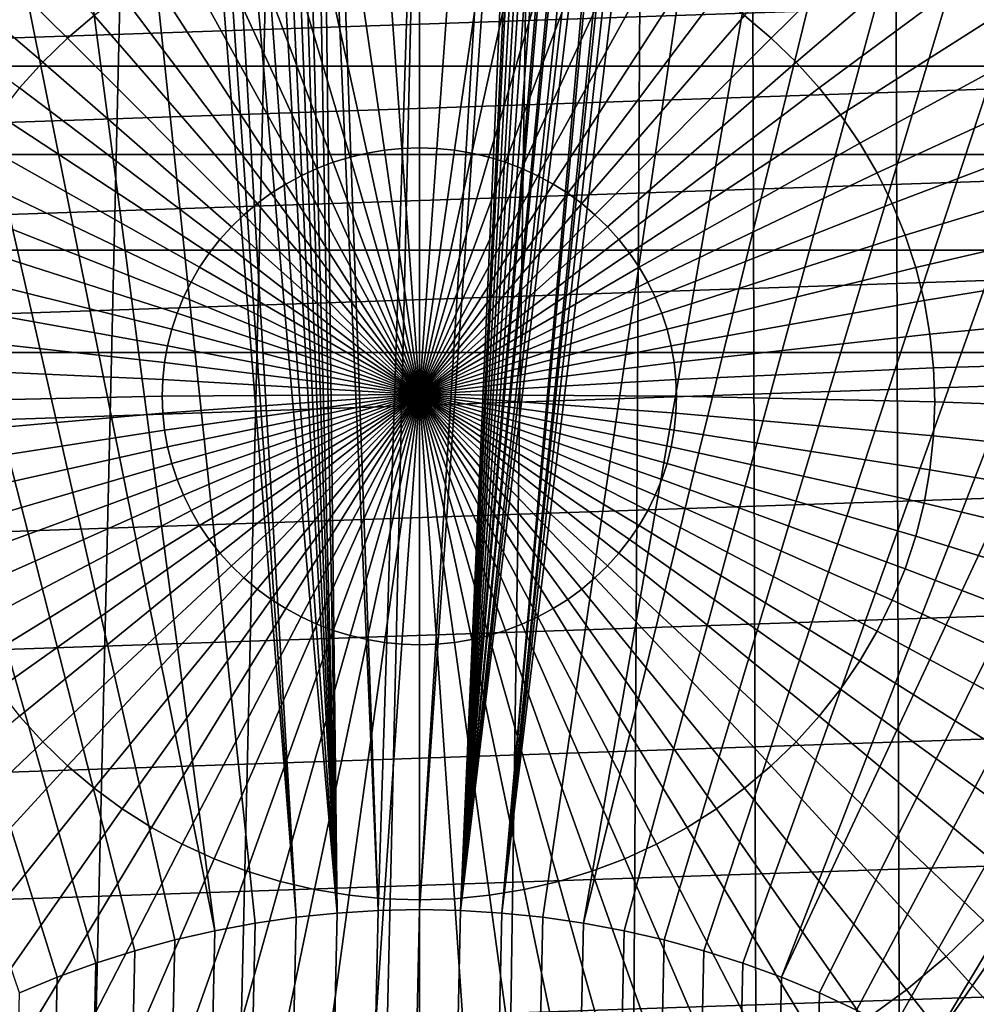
# Model space of a CAD drawing. Header units: metres. Extents: x -24 to 94, y -256 to 25.
# Tile 27 of 195: x -4 to 6, y -227 to -216. Entities that reach past the tile are written whole.
import ezdxf

# ---------------------------------------------------------------- set-up
doc = ezdxf.new("R2010")
doc.units = ezdxf.units.M
doc.layers.add('solid_10_061_003_XXX', color=7, linetype='CONTINUOUS')

msp = doc.modelspace()

# ---------------------------------------------------------------- linework, layer by layer
at = {"layer": 'solid_10_061_003_XXX'}
for points in [[(-0.928024, -212.584824, 280.411407), (-0.857804, -211.939117, 280.433044), (0, -211.939758, 280.428497), (-0.445615, -225.928711, 279.94278)], [(0.857804, -211.939117, 280.433044), (0, -225.919571, 279.940338), (-0.445615, -225.928711, 279.94278), (0, -211.939758, 280.428497)], [(0.857804, -211.939117, 280.433044), (0.928024, -212.584824, 280.411407), (0, -225.919571, 279.940338)], [(-4.156038, -255.298828, 296.301727), (-3.152348, -212.420517, 284.812531), (-1.578935, -212.25972, 284.76944), (-2.590719, -255.528259, 296.36322)], [(-2.590719, -255.528259, 296.36322), (-1.578935, -212.25972, 284.76944), (0.000002, -212.206146, 284.755096), (-1.012579, -255.650787, 296.396057)], [(-1.012579, -255.650787, 296.396057), (0.000002, -212.206146, 284.755096), (1.20475, -212.23732, 284.763428), (0.570582, -255.665817, 296.400085)], [(0.570582, -255.665817, 296.400085), (1.20475, -212.23732, 284.763428), (2.404723, -212.330627, 284.788452), (2.150936, -255.573273, 296.375275)], [(3.720643, -255.373596, 296.321777), (2.150936, -255.573273, 296.375275), (2.404723, -212.330627, 284.788452), (3.593129, -212.48497, 284.829803)], [(-5.700798, -254.963638, 296.211914), (-4.711356, -212.687943, 284.884186), (-3.152348, -212.420517, 284.812531), (-4.156038, -255.298828, 296.301727)], [(5.271901, -255.06781, 296.239838), (3.720643, -255.373596, 296.321777), (3.593129, -212.48497, 284.829803), (5.143085, -212.78154, 284.909271)], [(-0.998334, -213.230972, 280.389862), (-0.928024, -212.584824, 280.411407), (-0.445615, -225.928711, 279.94278)], [(0.998334, -213.230972, 280.389862), (0.445615, -225.928711, 279.94278), (0, -225.919571, 279.940338), (0.928024, -212.584824, 280.411407)], [(5.143085, -212.78154, 284.909271), (6.670398, -213.183182, 285.016876), (5.271901, -255.06781, 296.239838)], [(-1.036439, -213.457336, 280.382507), (-0.998334, -213.230972, 280.389862), (-0.445615, -225.928711, 279.94278), (-0.890532, -225.956116, 279.950104)], [(1.035677, -213.453934, 280.382629), (0.445615, -225.928711, 279.94278), (0.998334, -213.230972, 280.389862)], [(8.165121, -213.687698, 285.152069), (6.797029, -254.65741, 296.129883), (5.271901, -255.06781, 296.239838), (6.670398, -213.183182, 285.016876)], [(-1.105701, -213.69989, 280.375092), (-1.036439, -213.457336, 280.382507), (-0.890532, -225.956116, 279.950104)], [(1.035677, -213.453934, 280.382629), (1.057585, -213.542679, 280.379852), (0.445615, -225.928711, 279.94278)], [(1.057585, -213.542679, 280.379852), (1.103076, -213.692184, 280.375336), (0.445615, -225.928711, 279.94278)], [(-1.209305, -213.957458, 280.367798), (-1.105701, -213.69989, 280.375092), (-0.890532, -225.956116, 279.950104)], [(1.103076, -213.692184, 280.375336), (1.155241, -213.832352, 280.371246), (0.445615, -225.928711, 279.94278)], [(1.155241, -213.832352, 280.371246), (1.203743, -213.945389, 280.368134), (0.445615, -225.928711, 279.94278)], [(-1.276028, -214.093964, 280.364197), (-1.209305, -213.957458, 280.367798), (-0.890532, -225.956116, 279.950104)], [(1.203743, -213.945389, 280.368134), (1.274946, -214.091919, 280.364258), (0.445615, -225.928711, 279.94278)], [(-1.355336, -214.238602, 280.360626), (-1.276028, -214.093964, 280.364197), (-0.890532, -225.956116, 279.950104)], [(1.274946, -214.091919, 280.364258), (1.343647, -214.218338, 280.361115), (0.445615, -225.928711, 279.94278)], [(1.343647, -214.218338, 280.361115), (1.409077, -214.328918, 280.358521), (0.445615, -225.928711, 279.94278)], [(-5.267018, -214.279587, 338.936462), (-5.696544, -214.641357, 339.033386), (-3.803182, -216.498627, 339.934814), (-3.516418, -216.257095, 339.870117)], [(-1.443497, -214.384048, 280.3573), (-1.355336, -214.238602, 280.360626), (-0.890532, -225.956116, 279.950104)], [(5.696544, -214.641357, 339.033386), (5.267018, -214.279587, 338.936462), (3.516418, -216.257095, 339.870117), (3.803182, -216.498627, 339.934814)], [(-1.534264, -214.522018, 280.354401), (-1.443497, -214.384048, 280.3573), (-0.890532, -225.956116, 279.950104)], [(1.409077, -214.328918, 280.358521), (1.431588, -214.36525, 280.357697), (0.445615, -225.928711, 279.94278)], [(1.431588, -214.36525, 280.357697), (1.534358, -214.522095, 280.354401), (0.445615, -225.928711, 279.94278)], [(-1.70236, -214.755478, 280.350159), (-1.534264, -214.522018, 280.354401), (-0.890532, -225.956116, 279.950104)], [(1.534358, -214.522095, 280.354401), (1.553998, -214.550537, 280.353851), (0.445615, -225.928711, 279.94278)], [(-5.696544, -214.641357, 339.033386), (-6.099509, -215.030594, 339.137695), (-4.072214, -216.758484, 340.004456), (-3.803182, -216.498627, 339.934814)], [(1.553998, -214.550537, 280.353851), (1.653258, -214.689529, 280.351288), (0.445615, -225.928711, 279.94278)], [(6.099509, -215.030594, 339.137695), (5.696544, -214.641357, 339.033386), (3.803182, -216.498627, 339.934814), (4.072214, -216.758484, 340.004456)], [(1.653258, -214.689529, 280.351288), (1.705478, -214.759567, 280.350098), (0.445615, -225.928711, 279.94278)], [(-1.847694, -214.941879, 280.347412), (-1.70236, -214.755478, 280.350159), (-0.890532, -225.956116, 279.950104)], [(1.705478, -214.759567, 280.350098), (1.774529, -214.849228, 280.348724), (0.445615, -225.928711, 279.94278)], [(1.86168, -214.959442, 280.347168), (0.890532, -225.956116, 279.950104), (0.445615, -225.928711, 279.94278), (1.774529, -214.849228, 280.348724)], [(-1.974014, -215.096634, 280.345551), (-1.847694, -214.941879, 280.347412), (-0.890532, -225.956116, 279.950104), (-1.333663, -226.001709, 279.962341)], [(1.86168, -214.959442, 280.347168), (1.887418, -214.99118, 280.346771), (0.890532, -225.956116, 279.950104)], [(-6.099509, -215.030594, 339.137695), (-6.474035, -215.44548, 339.24884), (-4.322258, -217.035477, 340.078674), (-4.072214, -216.758484, 340.004456)], [(-0.380246, -215.0625, 339.550018), (-0.75872, -215.100082, 339.560089), (-0.37862, -217.710693, 340.501923), (-0.189752, -217.69194, 340.496887)], [(0, -215.049957, 339.546661), (-0.380246, -215.0625, 339.550018), (-0.189752, -217.69194, 340.496887), (0, -217.685684, 340.495209)], [(0.380246, -215.0625, 339.550018), (0, -215.049957, 339.546661), (0, -217.685684, 340.495209), (0.189752, -217.69194, 340.496887)], [(0.75872, -215.100082, 339.560089), (0.380246, -215.0625, 339.550018), (0.189752, -217.69194, 340.496887), (0.37862, -217.710693, 340.501923)], [(1.887418, -214.99118, 280.346771), (1.991425, -215.117737, 280.345306), (0.890532, -225.956116, 279.950104)], [(6.474035, -215.44548, 339.24884), (6.099509, -215.030594, 339.137695), (4.072214, -216.758484, 340.004456), (4.322258, -217.035477, 340.078674)], [(-2.083188, -215.227341, 280.344269), (-1.974014, -215.096634, 280.345551), (-1.333663, -226.001709, 279.962341)], [(-1.133656, -215.162521, 339.576813), (-1.503306, -215.249527, 339.600128), (-0.750187, -217.785278, 340.521912), (-0.565723, -217.741852, 340.510284)], [(-0.75872, -215.100082, 339.560089), (-1.133656, -215.162521, 339.576813), (-0.565723, -217.741852, 340.510284), (-0.37862, -217.710693, 340.501923)], [(1.133656, -215.162521, 339.576813), (0.75872, -215.100082, 339.560089), (0.37862, -217.710693, 340.501923), (0.565723, -217.741852, 340.510284)], [(1.503306, -215.249527, 339.600128), (1.133656, -215.162521, 339.576813), (0.565723, -217.741852, 340.510284), (0.750187, -217.785278, 340.521912)], [(1.991425, -215.117737, 280.345306), (2.019174, -215.151001, 280.344971), (0.890532, -225.956116, 279.950104)], [(2.019174, -215.151001, 280.344971), (2.088105, -215.233032, 280.344208), (0.890532, -225.956116, 279.950104)], [(-2.178041, -215.338516, 280.343384), (-2.083188, -215.227341, 280.344269), (-1.333663, -226.001709, 279.962341)], [(-1.503306, -215.249527, 339.600128), (-1.865947, -215.360703, 339.629913), (-0.931154, -217.840759, 340.536774), (-0.750187, -217.785278, 340.521912)], [(1.865947, -215.360703, 339.629913), (1.503306, -215.249527, 339.600128), (0.750187, -217.785278, 340.521912), (0.931154, -217.840759, 340.536774)], [(2.088105, -215.233032, 280.344208), (2.178041, -215.338516, 280.343384), (0.890532, -225.956116, 279.950104)], [(-2.178041, -215.338516, 280.343384), (-1.333663, -226.001709, 279.962341), (-1.774535, -226.06546, 279.979431), (-2.895947, -215.424026, 280.366302)], [(-1.865947, -215.360703, 339.629913), (-2.219888, -215.495529, 339.666046), (-1.10778, -217.908035, 340.55481), (-0.931154, -217.840759, 340.536774)], [(2.895947, -215.424026, 280.366302), (1.333663, -226.001709, 279.962341), (0.890532, -225.956116, 279.950104), (2.178041, -215.338516, 280.343384)], [(2.219888, -215.495529, 339.666046), (1.865947, -215.360703, 339.629913), (0.931154, -217.840759, 340.536774), (1.10778, -217.908035, 340.55481)], [(-2.895947, -215.424026, 280.366302), (-1.774535, -226.06546, 279.979431), (-2.212141, -226.147217, 280.001312), (-3.610327, -215.533691, 280.395691)], [(-2.219888, -215.495529, 339.666046), (-2.56348, -215.653366, 339.708344), (-1.279241, -217.986801, 340.575897), (-1.10778, -217.908035, 340.55481)], [(2.56348, -215.653366, 339.708344), (2.219888, -215.495529, 339.666046), (1.10778, -217.908035, 340.55481), (1.279241, -217.986801, 340.575897)], [(3.610327, -215.533691, 280.395691), (1.774535, -226.06546, 279.979431), (1.333663, -226.001709, 279.962341), (2.895947, -215.424026, 280.366302)], [(6.818377, -215.884094, 339.366364), (6.474035, -215.44548, 339.24884), (4.322258, -217.035477, 340.078674), (4.552151, -217.328308, 340.157135)], [(-4.320312, -215.667358, 280.431488), (-3.610327, -215.533691, 280.395691), (-2.212141, -226.147217, 280.001312)], [(3.610327, -215.533691, 280.395691), (4.320312, -215.667358, 280.431488), (1.774535, -226.06546, 279.979431)], [(-4.320312, -215.667358, 280.431488), (-2.212141, -226.147217, 280.001312), (-2.645744, -226.246826, 280.028015), (-5.025036, -215.82486, 280.473694)], [(-2.56348, -215.653366, 339.708344), (-2.895119, -215.833481, 339.756592), (-1.444737, -218.076691, 340.599976), (-1.279241, -217.986801, 340.575897)], [(2.895119, -215.833481, 339.756592), (2.56348, -215.653366, 339.708344), (1.279241, -217.986801, 340.575897), (1.444737, -218.076691, 340.599976)], [(5.025036, -215.82486, 280.473694), (2.212141, -226.147217, 280.001312), (1.774535, -226.06546, 279.979431), (4.320312, -215.667358, 280.431488)], [(-5.025036, -215.82486, 280.473694), (-2.645744, -226.246826, 280.028015), (-3.074654, -226.364151, 280.059448), (-5.723643, -216.006012, 280.522247)], [(-2.895119, -215.833481, 339.756592), (-3.213259, -216.035049, 339.810608), (-1.603497, -218.177261, 340.626953), (-1.444737, -218.076691, 340.599976)], [(3.213259, -216.035049, 339.810608), (2.895119, -215.833481, 339.756592), (1.444737, -218.076691, 340.599976), (1.603497, -218.177261, 340.626953)], [(5.723643, -216.006012, 280.522247), (2.645744, -226.246826, 280.028015), (2.212141, -226.147217, 280.001312), (5.025036, -215.82486, 280.473694)], [(7.130928, -216.344376, 339.489716), (6.818377, -215.884094, 339.366364), (4.552151, -217.328308, 340.157135), (4.76082, -217.63562, 340.239471)], [(-12.158209, -215.934158, 285.546967), (-13.440118, -216.802826, 285.779724), (12.158301, -215.934219, 285.546967)], [(-13.440118, -216.802826, 285.779724), (13.440215, -216.802902, 285.779724), (12.158301, -215.934219, 285.546967)], [(-5.723643, -216.006012, 280.522247), (-3.074654, -226.364151, 280.059448), (-3.497973, -226.498917, 280.095551), (-6.415282, -216.210617, 280.577057)], [(6.415282, -216.210617, 280.577057), (3.074654, -226.364151, 280.059448), (2.645744, -226.246826, 280.028015), (5.723643, -216.006012, 280.522247)], [(-3.213259, -216.035049, 339.810608), (-3.516418, -216.257095, 339.870117), (-1.754781, -218.288086, 340.656647), (-1.603497, -218.177261, 340.626953)], [(3.516418, -216.257095, 339.870117), (3.213259, -216.035049, 339.810608), (1.603497, -218.177261, 340.626953), (1.754781, -218.288086, 340.656647)], [(-6.415282, -216.210617, 280.577057), (-3.497973, -226.498917, 280.095551), (-3.914947, -226.650925, 280.136292), (-7.099111, -216.438385, 280.638092)], [(7.099111, -216.438385, 280.638092), (3.497973, -226.498917, 280.095551), (3.074654, -226.364151, 280.059448), (6.415282, -216.210617, 280.577057)], [(-3.516418, -216.257095, 339.870117), (-3.803182, -216.498627, 339.934814), (-1.897883, -218.408615, 340.688934), (-1.754781, -218.288086, 340.656647)], [(3.803182, -216.498627, 339.934814), (3.516418, -216.257095, 339.870117), (1.754781, -218.288086, 340.656647), (1.897883, -218.408615, 340.688934)], [(7.410232, -216.824188, 339.618286), (7.130928, -216.344376, 339.489716), (4.76082, -217.63562, 340.239471), (4.947291, -217.955948, 340.325317)], [(-7.099111, -216.438385, 280.638092), (-3.914947, -226.650925, 280.136292), (-4.324988, -226.819916, 280.18158), (-7.774296, -216.689056, 280.705261)], [(7.774296, -216.689056, 280.705261), (3.914947, -226.650925, 280.136292), (3.497973, -226.498917, 280.095551), (7.099111, -216.438385, 280.638092)], [(-3.803182, -216.498627, 339.934814), (-4.072214, -216.758484, 340.004456), (-2.032137, -218.538284, 340.723663), (-1.897883, -218.408615, 340.688934)], [(4.072214, -216.758484, 340.004456), (3.803182, -216.498627, 339.934814), (1.897883, -218.408615, 340.688934), (2.032137, -218.538284, 340.723663)], [(-4.072214, -216.758484, 340.004456), (-4.322258, -217.035477, 340.078674), (-2.156916, -218.676514, 340.760712), (-2.032137, -218.538284, 340.723663)], [(4.322258, -217.035477, 340.078674), (4.072214, -216.758484, 340.004456), (2.032137, -218.538284, 340.723663), (2.156916, -218.676514, 340.760712)], [(7.774296, -216.689056, 280.705261), (8.440017, -216.962341, 280.778503), (3.914947, -226.650925, 280.136292)], [(-13.440118, -216.802826, 285.779724), (-14.65599, -217.756439, 286.035217), (13.440215, -216.802902, 285.779724)], [(-14.65599, -217.756439, 286.035217), (14.656089, -217.756531, 286.035248), (13.440215, -216.802902, 285.779724)], [(7.654985, -217.321304, 339.751465), (7.410232, -216.824188, 339.618286), (4.947291, -217.955948, 340.325317), (5.110696, -218.287842, 340.414246)], [(9.095463, -217.257889, 280.857697), (4.324988, -226.819916, 280.18158), (3.914947, -226.650925, 280.136292), (8.440017, -216.962341, 280.778503)], [(-4.322258, -217.035477, 340.078674), (-4.552151, -217.328308, 340.157135), (-2.271638, -218.822647, 340.799866), (-2.156916, -218.676514, 340.760712)], [(4.552151, -217.328308, 340.157135), (4.322258, -217.035477, 340.078674), (2.156916, -218.676514, 340.760712), (2.271638, -218.822647, 340.799866)], [(9.739835, -217.575333, 280.942749), (4.727083, -227.005508, 280.231293), (4.324988, -226.819916, 280.18158), (9.095463, -217.257889, 280.857697)], [(-4.552151, -217.328308, 340.157135), (-4.76082, -217.63562, 340.239471), (-2.375769, -218.975998, 340.840973), (-2.271638, -218.822647, 340.799866)], [(4.76082, -217.63562, 340.239471), (4.552151, -217.328308, 340.157135), (2.271638, -218.822647, 340.799866), (2.375769, -218.975998, 340.840973)], [(7.864048, -217.833374, 339.888702), (7.654985, -217.321304, 339.751465), (5.110696, -218.287842, 340.414246), (5.250272, -218.629715, 340.505859)], [(10.372349, -217.914307, 281.033569), (5.120802, -227.207489, 280.285431), (4.727083, -227.005508, 280.231293), (9.739835, -217.575333, 280.942749)], [(-4.76082, -217.63562, 340.239471), (-4.947291, -217.955948, 340.325317), (-2.468822, -219.135849, 340.883789), (-2.375769, -218.975998, 340.840973)], [(-0.37862, -217.710693, 340.501923), (-0.565723, -217.741852, 340.510284), (0, -220.351471, 341.289612)], [(-0.189752, -217.69194, 340.496887), (-0.37862, -217.710693, 340.501923), (0, -220.351471, 341.289612)], [(0, -217.685684, 340.495209), (-0.189752, -217.69194, 340.496887), (0, -220.351471, 341.289612)], [(0.189752, -217.69194, 340.496887), (0, -217.685684, 340.495209), (0, -220.351471, 341.289612)], [(0.37862, -217.710693, 340.501923), (0.189752, -217.69194, 340.496887), (0, -220.351471, 341.289612)], [(0.565723, -217.741852, 340.510284), (0.37862, -217.710693, 340.501923), (0, -220.351471, 341.289612)], [(4.947291, -217.955948, 340.325317), (4.76082, -217.63562, 340.239471), (2.375769, -218.975998, 340.840973), (2.468822, -219.135849, 340.883789)], [(-14.65599, -217.756439, 286.035217), (-15.799746, -218.790314, 286.312256), (14.656089, -217.756531, 286.035248)], [(-15.799746, -218.790314, 286.312256), (15.799843, -218.790405, 286.312286), (14.656089, -217.756531, 286.035248)], [(-0.750187, -217.785278, 340.521912), (-0.931154, -217.840759, 340.536774), (0, -220.351471, 341.289612)], [(-0.565723, -217.741852, 340.510284), (-0.750187, -217.785278, 340.521912), (0, -220.351471, 341.289612)], [(0.750187, -217.785278, 340.521912), (0.565723, -217.741852, 340.510284), (0, -220.351471, 341.289612)], [(0.931154, -217.840759, 340.536774), (0.750187, -217.785278, 340.521912), (0, -220.351471, 341.289612)], [(8.036444, -218.358047, 340.029266), (7.864048, -217.833374, 339.888702), (5.250272, -218.629715, 340.505859), (5.365369, -218.979996, 340.599701)], [(-1.10778, -217.908035, 340.55481), (-1.279241, -217.986801, 340.575897), (0, -220.351471, 341.289612)], [(-0.931154, -217.840759, 340.536774), (-1.10778, -217.908035, 340.55481), (0, -220.351471, 341.289612)], [(1.10778, -217.908035, 340.55481), (0.931154, -217.840759, 340.536774), (0, -220.351471, 341.289612)], [(1.279241, -217.986801, 340.575897), (1.10778, -217.908035, 340.55481), (0, -220.351471, 341.289612)], [(10.992235, -218.274399, 281.130066), (5.50526, -227.425415, 280.343811), (5.120802, -227.207489, 280.285431), (10.372349, -217.914307, 281.033569)], [(-4.947291, -217.955948, 340.325317), (-5.110696, -218.287842, 340.414246), (-2.550366, -219.301468, 340.928162), (-2.468822, -219.135849, 340.883789)], [(-1.279241, -217.986801, 340.575897), (-1.444737, -218.076691, 340.599976), (0, -220.351471, 341.289612)], [(1.444737, -218.076691, 340.599976), (1.279241, -217.986801, 340.575897), (0, -220.351471, 341.289612)], [(5.110696, -218.287842, 340.414246), (4.947291, -217.955948, 340.325317), (2.468822, -219.135849, 340.883789), (2.550366, -219.301468, 340.928162)], [(-1.444737, -218.076691, 340.599976), (-1.603497, -218.177261, 340.626953), (0, -220.351471, 341.289612)], [(1.603497, -218.177261, 340.626953), (1.444737, -218.076691, 340.599976), (0, -220.351471, 341.289612)], [(-1.603497, -218.177261, 340.626953), (-1.754781, -218.288086, 340.656647), (0, -220.351471, 341.289612)], [(1.754781, -218.288086, 340.656647), (1.603497, -218.177261, 340.626953), (0, -220.351471, 341.289612)], [(-5.110696, -218.287842, 340.414246), (-5.250272, -218.629715, 340.505859), (-2.620018, -219.472076, 340.973877), (-2.550366, -219.301468, 340.928162)], [(-1.754781, -218.288086, 340.656647), (-1.897883, -218.408615, 340.688934), (0, -220.351471, 341.289612)], [(1.897883, -218.408615, 340.688934), (1.754781, -218.288086, 340.656647), (0, -220.351471, 341.289612)], [(5.250272, -218.629715, 340.505859), (5.110696, -218.287842, 340.414246), (2.550366, -219.301468, 340.928162), (2.620018, -219.472076, 340.973877)], [(8.171371, -218.892853, 340.172577), (8.036444, -218.358047, 340.029266), (5.365369, -218.979996, 340.599701), (5.455451, -219.337051, 340.695374)], [(10.992235, -218.274399, 281.130066), (11.59874, -218.655136, 281.232086), (5.50526, -227.425415, 280.343811)], [(-1.897883, -218.408615, 340.688934), (-2.032137, -218.538284, 340.723663), (0, -220.351471, 341.289612)], [(2.032137, -218.538284, 340.723663), (1.897883, -218.408615, 340.688934), (0, -220.351471, 341.289612)], [(-2.032137, -218.538284, 340.723663), (-2.156916, -218.676514, 340.760712), (0, -220.351471, 341.289612)], [(2.156916, -218.676514, 340.760712), (2.032137, -218.538284, 340.723663), (0, -220.351471, 341.289612)], [(-5.250272, -218.629715, 340.505859), (-5.365369, -218.979996, 340.599701), (-2.677454, -219.646881, 341.020721), (-2.620018, -219.472076, 340.973877)], [(-2.156916, -218.676514, 340.760712), (-2.271638, -218.822647, 340.799866), (0, -220.351471, 341.289612)], [(2.271638, -218.822647, 340.799866), (2.156916, -218.676514, 340.760712), (0, -220.351471, 341.289612)], [(5.365369, -218.979996, 340.599701), (5.250272, -218.629715, 340.505859), (2.620018, -219.472076, 340.973877), (2.677454, -219.646881, 341.020721)], [(12.191122, -219.056107, 281.339508), (5.879714, -227.658844, 280.406372), (5.50526, -227.425415, 280.343811), (11.59874, -218.655136, 281.232086)], [(-15.799746, -218.790314, 286.312256), (-16.865572, -219.899231, 286.609375), (15.799843, -218.790405, 286.312286)], [(-16.865572, -219.899231, 286.609375), (16.865664, -219.899338, 286.609406), (15.799843, -218.790405, 286.312286)], [(-2.271638, -218.822647, 340.799866), (-2.375769, -218.975998, 340.840973), (0, -220.351471, 341.289612)], [(2.375769, -218.975998, 340.840973), (2.271638, -218.822647, 340.799866), (0, -220.351471, 341.289612)], [(8.2682, -219.435318, 340.317932), (8.171371, -218.892853, 340.172577), (5.455451, -219.337051, 340.695374), (5.520096, -219.699219, 340.792419)], [(-5.365369, -218.979996, 340.599701), (-5.455451, -219.337051, 340.695374), (-2.722407, -219.825058, 341.068451), (-2.677454, -219.646881, 341.020721)], [(-2.375769, -218.975998, 340.840973), (-2.468822, -219.135849, 340.883789), (0, -220.351471, 341.289612)], [(2.468822, -219.135849, 340.883789), (2.375769, -218.975998, 340.840973), (0, -220.351471, 341.289612)], [(5.455451, -219.337051, 340.695374), (5.365369, -218.979996, 340.599701), (2.677454, -219.646881, 341.020721), (2.722407, -219.825058, 341.068451)], [(12.768663, -219.476776, 281.45224), (6.2437, -227.907516, 280.472992), (5.879714, -227.658844, 280.406372), (12.191122, -219.056107, 281.339508)], [(-2.468822, -219.135849, 340.883789), (-2.550366, -219.301468, 340.928162), (0, -220.351471, 341.289612)], [(2.550366, -219.301468, 340.928162), (2.468822, -219.135849, 340.883789), (0, -220.351471, 341.289612)], [(-2.550366, -219.301468, 340.928162), (-2.620018, -219.472076, 340.973877), (0, -220.351471, 341.289612)], [(2.620018, -219.472076, 340.973877), (2.550366, -219.301468, 340.928162), (0, -220.351471, 341.289612)], [(-5.455451, -219.337051, 340.695374), (-5.520096, -219.699219, 340.792419), (-2.754667, -220.005783, 341.116882), (-2.722407, -219.825058, 341.068451)], [(5.520096, -219.699219, 340.792419), (5.455451, -219.337051, 340.695374), (2.722407, -219.825058, 341.068451), (2.754667, -220.005783, 341.116882)], [(8.326478, -219.982895, 340.464661), (8.2682, -219.435318, 340.317932), (5.520096, -219.699219, 340.792419), (5.559004, -220.064789, 340.890381)], [(-2.620018, -219.472076, 340.973877), (-2.677454, -219.646881, 341.020721), (0, -220.351471, 341.289612)], [(2.677454, -219.646881, 341.020721), (2.620018, -219.472076, 340.973877), (0, -220.351471, 341.289612)], [(-2.677454, -219.646881, 341.020721), (-2.722407, -219.825058, 341.068451), (0, -220.351471, 341.289612)], [(2.722407, -219.825058, 341.068451), (2.677454, -219.646881, 341.020721), (0, -220.351471, 341.289612)], [(-5.520096, -219.699219, 340.792419), (-5.559004, -220.064789, 340.890381), (-2.774083, -220.188217, 341.165771), (-2.754667, -220.005783, 341.116882)], [(5.559004, -220.064789, 340.890381), (5.520096, -219.699219, 340.792419), (2.754667, -220.005783, 341.116882), (2.774083, -220.188217, 341.165771)], [(-2.722407, -219.825058, 341.068451), (-2.754667, -220.005783, 341.116882), (0, -220.351471, 341.289612)], [(2.754667, -220.005783, 341.116882), (2.722407, -219.825058, 341.068451), (0, -220.351471, 341.289612)], [(-18.742369, -222.319366, 287.257874), (17.84816, -221.077667, 286.92514), (16.865664, -219.899338, 286.609406), (-17.848083, -221.077576, 286.92511)], [(-16.865572, -219.899231, 286.609375), (-17.848083, -221.077576, 286.92511), (16.865664, -219.899338, 286.609406)], [(-5.559004, -220.064789, 340.890381), (-5.571994, -220.432083, 340.9888), (-2.780565, -220.371506, 341.214874), (-2.774083, -220.188217, 341.165771)], [(-2.754667, -220.005783, 341.116882), (-2.774083, -220.188217, 341.165771), (0, -220.351471, 341.289612)], [(2.774083, -220.188217, 341.165771), (2.754667, -220.005783, 341.116882), (0, -220.351471, 341.289612)], [(2.774083, -220.188217, 341.165771), (2.780565, -220.371506, 341.214874), (5.571994, -220.432083, 340.9888), (5.559004, -220.064789, 340.890381)], [(5.559004, -220.064789, 340.890381), (5.571994, -220.432083, 340.9888), (8.345934, -220.533035, 340.612061), (8.326478, -219.982895, 340.464661)], [(-2.774083, -220.188217, 341.165771), (-2.780565, -220.371506, 341.214874), (0, -220.351471, 341.289612)], [(2.774083, -220.188217, 341.165771), (0, -220.351471, 341.289612), (2.780565, -220.371506, 341.214874)], [(-5.571994, -220.432083, 340.9888), (-5.559004, -220.799377, 341.087219), (-2.774083, -220.554794, 341.264008), (-2.780565, -220.371506, 341.214874)], [(-2.780565, -220.371506, 341.214874), (-2.774083, -220.554794, 341.264008), (0, -220.351471, 341.289612)], [(-2.774083, -220.554794, 341.264008), (-2.754667, -220.737228, 341.312866), (0, -220.351471, 341.289612)], [(-2.754667, -220.737228, 341.312866), (-2.722407, -220.917953, 341.361298), (0, -220.351471, 341.289612)], [(-2.722407, -220.917953, 341.361298), (-2.677454, -221.09613, 341.409058), (0, -220.351471, 341.289612)], [(-2.677454, -221.09613, 341.409058), (-2.620018, -221.270935, 341.455872), (0, -220.351471, 341.289612)], [(-2.620018, -221.270935, 341.455872), (-2.550366, -221.441528, 341.501587), (0, -220.351471, 341.289612)], [(-2.550366, -221.441528, 341.501587), (-2.468822, -221.607147, 341.54599), (0, -220.351471, 341.289612)], [(-2.468822, -221.607147, 341.54599), (-2.375769, -221.767014, 341.588806), (0, -220.351471, 341.289612)], [(-2.375769, -221.767014, 341.588806), (-2.271638, -221.920364, 341.629913), (0, -220.351471, 341.289612)], [(-2.271638, -221.920364, 341.629913), (-2.156916, -222.066498, 341.669067), (0, -220.351471, 341.289612)], [(-2.156916, -222.066498, 341.669067), (-2.032137, -222.204712, 341.706085), (0, -220.351471, 341.289612)], [(-2.032137, -222.204712, 341.706085), (-1.897883, -222.334396, 341.740845), (0, -220.351471, 341.289612)], [(-1.897883, -222.334396, 341.740845), (-1.754781, -222.454926, 341.773132), (0, -220.351471, 341.289612)], [(-1.754781, -222.454926, 341.773132), (-1.603497, -222.565735, 341.802826), (0, -220.351471, 341.289612)], [(-1.603497, -222.565735, 341.802826), (-1.444737, -222.666321, 341.829773), (0, -220.351471, 341.289612)], [(-1.444737, -222.666321, 341.829773), (-1.279241, -222.756195, 341.853851), (0, -220.351471, 341.289612)], [(-1.279241, -222.756195, 341.853851), (-1.10778, -222.834961, 341.874969), (0, -220.351471, 341.289612)], [(-1.10778, -222.834961, 341.874969), (-0.931154, -222.902252, 341.893005), (0, -220.351471, 341.289612)], [(-0.931154, -222.902252, 341.893005), (-0.750187, -222.957718, 341.907867), (0, -220.351471, 341.289612)], [(-0.750187, -222.957718, 341.907867), (-0.565723, -223.001144, 341.919495), (0, -220.351471, 341.289612)], [(-0.565723, -223.001144, 341.919495), (-0.37862, -223.032303, 341.927856), (0, -220.351471, 341.289612)], [(-0.37862, -223.032303, 341.927856), (-0.189752, -223.051056, 341.932861), (0, -220.351471, 341.289612)], [(-0.189752, -223.051056, 341.932861), (0, -223.057327, 341.93454), (0, -220.351471, 341.289612)], [(2.774083, -220.554794, 341.264008), (2.780565, -220.371506, 341.214874), (0, -220.351471, 341.289612)], [(2.754667, -220.737228, 341.312866), (2.774083, -220.554794, 341.264008), (0, -220.351471, 341.289612)], [(2.722407, -220.917953, 341.361298), (2.754667, -220.737228, 341.312866), (0, -220.351471, 341.289612)], [(2.677454, -221.09613, 341.409058), (2.722407, -220.917953, 341.361298), (0, -220.351471, 341.289612)], [(2.620018, -221.270935, 341.455872), (2.677454, -221.09613, 341.409058), (0, -220.351471, 341.289612)], [(2.550366, -221.441528, 341.501587), (2.620018, -221.270935, 341.455872), (0, -220.351471, 341.289612)], [(2.468822, -221.607147, 341.54599), (2.550366, -221.441528, 341.501587), (0, -220.351471, 341.289612)], [(2.375769, -221.767014, 341.588806), (2.468822, -221.607147, 341.54599), (0, -220.351471, 341.289612)], [(2.271638, -221.920364, 341.629913), (2.375769, -221.767014, 341.588806), (0, -220.351471, 341.289612)], [(2.156916, -222.066498, 341.669067), (2.271638, -221.920364, 341.629913), (0, -220.351471, 341.289612)], [(2.032137, -222.204712, 341.706085), (2.156916, -222.066498, 341.669067), (0, -220.351471, 341.289612)], [(1.897883, -222.334396, 341.740845), (2.032137, -222.204712, 341.706085), (0, -220.351471, 341.289612)], [(1.754781, -222.454926, 341.773132), (1.897883, -222.334396, 341.740845), (0, -220.351471, 341.289612)], [(1.603497, -222.565735, 341.802826), (1.754781, -222.454926, 341.773132), (0, -220.351471, 341.289612)], [(1.444737, -222.666321, 341.829773), (1.603497, -222.565735, 341.802826), (0, -220.351471, 341.289612)], [(1.279241, -222.756195, 341.853851), (1.444737, -222.666321, 341.829773), (0, -220.351471, 341.289612)], [(1.10778, -222.834961, 341.874969), (1.279241, -222.756195, 341.853851), (0, -220.351471, 341.289612)], [(0.931154, -222.902252, 341.893005), (1.10778, -222.834961, 341.874969), (0, -220.351471, 341.289612)], [(0.750187, -222.957718, 341.907867), (0.931154, -222.902252, 341.893005), (0, -220.351471, 341.289612)], [(0.565723, -223.001144, 341.919495), (0.750187, -222.957718, 341.907867), (0, -220.351471, 341.289612)], [(0.37862, -223.032303, 341.927856), (0.565723, -223.001144, 341.919495), (0, -220.351471, 341.289612)], [(0.189752, -223.051056, 341.932861), (0.37862, -223.032303, 341.927856), (0, -220.351471, 341.289612)], [(0, -223.057327, 341.93454), (0.189752, -223.051056, 341.932861), (0, -220.351471, 341.289612)], [(5.559004, -220.799377, 341.087219), (5.571994, -220.432083, 340.9888), (2.780565, -220.371506, 341.214874), (2.774083, -220.554794, 341.264008)], [(8.326478, -221.083176, 340.75946), (8.345934, -220.533035, 340.612061), (5.571994, -220.432083, 340.9888), (5.559004, -220.799377, 341.087219)], [(-5.559004, -220.799377, 341.087219), (-5.520096, -221.164948, 341.18515), (-2.754667, -220.737228, 341.312866), (-2.774083, -220.554794, 341.264008)], [(5.520096, -221.164948, 341.18515), (5.559004, -220.799377, 341.087219), (2.774083, -220.554794, 341.264008), (2.754667, -220.737228, 341.312866)], [(-5.520096, -221.164948, 341.18515), (-5.455451, -221.527115, 341.282196), (-2.722407, -220.917953, 341.361298), (-2.754667, -220.737228, 341.312866)], [(5.455451, -221.527115, 341.282196), (5.520096, -221.164948, 341.18515), (2.754667, -220.737228, 341.312866), (2.722407, -220.917953, 341.361298)], [(8.2682, -221.630737, 340.906189), (8.326478, -221.083176, 340.75946), (5.559004, -220.799377, 341.087219), (5.520096, -221.164948, 341.18515)], [(-5.455451, -221.527115, 341.282196), (-5.365369, -221.884171, 341.377869), (-2.677454, -221.09613, 341.409058), (-2.722407, -220.917953, 341.361298)], [(5.365369, -221.884171, 341.377869), (5.455451, -221.527115, 341.282196), (2.722407, -220.917953, 341.361298), (2.677454, -221.09613, 341.409058)], [(-19.544073, -223.618469, 287.605957), (18.742422, -222.319443, 287.257874), (17.84816, -221.077667, 286.92514), (-18.742369, -222.319366, 287.257874)], [(-5.365369, -221.884171, 341.377869), (-5.250272, -222.234451, 341.471741), (-2.620018, -221.270935, 341.455872), (-2.677454, -221.09613, 341.409058)], [(5.250272, -222.234451, 341.471741), (5.365369, -221.884171, 341.377869), (2.677454, -221.09613, 341.409058), (2.620018, -221.270935, 341.455872)], [(8.171371, -222.173203, 341.051544), (8.2682, -221.630737, 340.906189), (5.520096, -221.164948, 341.18515), (5.455451, -221.527115, 341.282196)], [(-5.250272, -222.234451, 341.471741), (-5.110696, -222.576324, 341.563354), (-2.550366, -221.441528, 341.501587), (-2.620018, -221.270935, 341.455872)], [(5.110696, -222.576324, 341.563354), (5.250272, -222.234451, 341.471741), (2.620018, -221.270935, 341.455872), (2.550366, -221.441528, 341.501587)], [(-5.110696, -222.576324, 341.563354), (-4.947291, -222.908218, 341.652283), (-2.468822, -221.607147, 341.54599), (-2.550366, -221.441528, 341.501587)], [(4.947291, -222.908218, 341.652283), (5.110696, -222.576324, 341.563354), (2.550366, -221.441528, 341.501587), (2.468822, -221.607147, 341.54599)], [(8.036444, -222.708008, 341.194855), (8.171371, -222.173203, 341.051544), (5.455451, -221.527115, 341.282196), (5.365369, -221.884171, 341.377869)], [(-4.947291, -222.908218, 341.652283), (-4.76082, -223.228546, 341.738098), (-2.375769, -221.767014, 341.588806), (-2.468822, -221.607147, 341.54599)], [(4.76082, -223.228546, 341.738098), (4.947291, -222.908218, 341.652283), (2.468822, -221.607147, 341.54599), (2.375769, -221.767014, 341.588806)], [(-4.76082, -223.228546, 341.738098), (-4.552151, -223.535858, 341.820435), (-2.271638, -221.920364, 341.629913), (-2.375769, -221.767014, 341.588806)], [(4.552151, -223.535858, 341.820435), (4.76082, -223.228546, 341.738098), (2.375769, -221.767014, 341.588806), (2.271638, -221.920364, 341.629913)], [(-4.552151, -223.535858, 341.820435), (-4.322258, -223.828674, 341.898895), (-2.156916, -222.066498, 341.669067), (-2.271638, -221.920364, 341.629913)], [(4.322258, -223.828674, 341.898895), (4.552151, -223.535858, 341.820435), (2.271638, -221.920364, 341.629913), (2.156916, -222.066498, 341.669067)], [(7.864048, -223.232681, 341.335419), (8.036444, -222.708008, 341.194855), (5.365369, -221.884171, 341.377869), (5.250272, -222.234451, 341.471741)], [(-4.322258, -223.828674, 341.898895), (-4.072214, -224.105667, 341.973114), (-2.032137, -222.204712, 341.706085), (-2.156916, -222.066498, 341.669067)], [(4.072214, -224.105667, 341.973114), (4.322258, -223.828674, 341.898895), (2.156916, -222.066498, 341.669067), (2.032137, -222.204712, 341.706085)], [(-4.072214, -224.105667, 341.973114), (-3.803182, -224.36554, 342.042755), (-1.897883, -222.334396, 341.740845), (-2.032137, -222.204712, 341.706085)], [(3.803182, -224.36554, 342.042755), (4.072214, -224.105667, 341.973114), (2.032137, -222.204712, 341.706085), (1.897883, -222.334396, 341.740845)], [(7.654985, -223.744766, 341.472626), (7.864048, -223.232681, 341.335419), (5.250272, -222.234451, 341.471741), (5.110696, -222.576324, 341.563354)], [(-20.249378, -224.968613, 287.967712), (19.544113, -223.618546, 287.605988), (18.742422, -222.319443, 287.257874), (-19.544073, -223.618469, 287.605957)], [(-3.803182, -224.36554, 342.042755), (-3.516418, -224.607071, 342.107483), (-1.754781, -222.454926, 341.773132), (-1.897883, -222.334396, 341.740845)], [(3.516418, -224.607071, 342.107483), (3.803182, -224.36554, 342.042755), (1.897883, -222.334396, 341.740845), (1.754781, -222.454926, 341.773132)], [(-3.516418, -224.607071, 342.107483), (-3.213259, -224.829117, 342.166962), (-1.603497, -222.565735, 341.802826), (-1.754781, -222.454926, 341.773132)], [(3.213259, -224.829117, 342.166962), (3.516418, -224.607071, 342.107483), (1.754781, -222.454926, 341.773132), (1.603497, -222.565735, 341.802826)], [(-3.213259, -224.829117, 342.166962), (-2.895119, -225.030685, 342.220978), (-1.444737, -222.666321, 341.829773), (-1.603497, -222.565735, 341.802826)], [(2.895119, -225.030685, 342.220978), (3.213259, -224.829117, 342.166962), (1.603497, -222.565735, 341.802826), (1.444737, -222.666321, 341.829773)], [(7.410232, -224.241867, 341.605835), (7.654985, -223.744766, 341.472626), (5.110696, -222.576324, 341.563354), (4.947291, -222.908218, 341.652283)], [(-2.895119, -225.030685, 342.220978), (-2.56348, -225.2108, 342.269257), (-1.279241, -222.756195, 341.853851), (-1.444737, -222.666321, 341.829773)], [(2.56348, -225.2108, 342.269257), (2.895119, -225.030685, 342.220978), (1.444737, -222.666321, 341.829773), (1.279241, -222.756195, 341.853851)], [(-2.56348, -225.2108, 342.269257), (-2.219888, -225.368637, 342.311523), (-1.10778, -222.834961, 341.874969), (-1.279241, -222.756195, 341.853851)], [(-2.219888, -225.368637, 342.311523), (-1.865947, -225.503464, 342.347656), (-0.931154, -222.902252, 341.893005), (-1.10778, -222.834961, 341.874969)], [(1.865947, -225.503464, 342.347656), (2.219888, -225.368637, 342.311523), (1.10778, -222.834961, 341.874969), (0.931154, -222.902252, 341.893005)], [(2.219888, -225.368637, 342.311523), (2.56348, -225.2108, 342.269257), (1.279241, -222.756195, 341.853851), (1.10778, -222.834961, 341.874969)], [(-1.865947, -225.503464, 342.347656), (-1.503306, -225.614624, 342.377441), (-0.750187, -222.957718, 341.907867), (-0.931154, -222.902252, 341.893005)], [(1.503306, -225.614624, 342.377441), (1.865947, -225.503464, 342.347656), (0.931154, -222.902252, 341.893005), (0.750187, -222.957718, 341.907867)], [(7.130928, -224.72168, 341.734406), (7.410232, -224.241867, 341.605835), (4.947291, -222.908218, 341.652283), (4.76082, -223.228546, 341.738098)], [(-1.503306, -225.614624, 342.377441), (-1.133656, -225.701645, 342.400757), (-0.565723, -223.001144, 341.919495), (-0.750187, -222.957718, 341.907867)], [(-1.133656, -225.701645, 342.400757), (-0.75872, -225.764084, 342.417511), (-0.37862, -223.032303, 341.927856), (-0.565723, -223.001144, 341.919495)], [(-0.75872, -225.764084, 342.417511), (-0.380246, -225.801666, 342.427582), (-0.189752, -223.051056, 341.932861), (-0.37862, -223.032303, 341.927856)], [(-0.380246, -225.801666, 342.427582), (0, -225.814209, 342.430939), (0, -223.057327, 341.93454), (-0.189752, -223.051056, 341.932861)], [(0, -225.814209, 342.430939), (0.380246, -225.801666, 342.427582), (0.189752, -223.051056, 341.932861), (0, -223.057327, 341.93454)], [(0.380246, -225.801666, 342.427582), (0.75872, -225.764084, 342.417511), (0.37862, -223.032303, 341.927856), (0.189752, -223.051056, 341.932861)], [(0.75872, -225.764084, 342.417511), (1.133656, -225.701645, 342.400757), (0.565723, -223.001144, 341.919495), (0.37862, -223.032303, 341.927856)], [(1.133656, -225.701645, 342.400757), (1.503306, -225.614624, 342.377441), (0.750187, -222.957718, 341.907867), (0.565723, -223.001144, 341.919495)], [(6.818377, -225.181961, 341.857727), (7.130928, -224.72168, 341.734406), (4.76082, -223.228546, 341.738098), (4.552151, -223.535858, 341.820435)], [(6.474035, -225.620575, 341.97525), (6.818377, -225.181961, 341.857727), (4.552151, -223.535858, 341.820435), (4.322258, -223.828674, 341.898895)], [(-20.854958, -226.363434, 288.341461), (20.249416, -224.968689, 287.967743), (19.544113, -223.618546, 287.605988), (-20.249378, -224.968613, 287.967712)], [(-6.474035, -225.620575, 341.97525), (-6.099509, -226.035461, 342.086426), (-4.072214, -224.105667, 341.973114), (-4.322258, -223.828674, 341.898895)], [(6.099509, -226.035461, 342.086426), (6.474035, -225.620575, 341.97525), (4.322258, -223.828674, 341.898895), (4.072214, -224.105667, 341.973114)], [(-6.099509, -226.035461, 342.086426), (-5.696544, -226.424698, 342.190735), (-3.803182, -224.36554, 342.042755), (-4.072214, -224.105667, 341.973114)], [(5.696544, -226.424698, 342.190735), (6.099509, -226.035461, 342.086426), (4.072214, -224.105667, 341.973114), (3.803182, -224.36554, 342.042755)], [(-5.696544, -226.424698, 342.190735), (-5.267018, -226.786469, 342.287659), (-3.516418, -224.607071, 342.107483), (-3.803182, -224.36554, 342.042755)], [(5.267018, -226.786469, 342.287659), (5.696544, -226.424698, 342.190735), (3.803182, -224.36554, 342.042755), (3.516418, -224.607071, 342.107483)], [(-5.267018, -226.786469, 342.287659), (-4.812936, -227.11908, 342.37677), (-3.213259, -224.829117, 342.166962), (-3.516418, -224.607071, 342.107483)], [(4.812936, -227.11908, 342.37677), (5.267018, -226.786469, 342.287659), (3.516418, -224.607071, 342.107483), (3.213259, -224.829117, 342.166962)], [(-4.812936, -227.11908, 342.37677), (-4.336413, -227.420975, 342.457672), (-2.895119, -225.030685, 342.220978), (-3.213259, -224.829117, 342.166962)], [(4.336413, -227.420975, 342.457672), (4.812936, -227.11908, 342.37677), (3.213259, -224.829117, 342.166962), (2.895119, -225.030685, 342.220978)], [(-21.357889, -227.796463, 288.725433), (20.85499, -226.363525, 288.341492), (20.249416, -224.968689, 287.967743), (-20.854958, -226.363434, 288.341461)], [(-4.336413, -227.420975, 342.457672), (-3.839672, -227.690765, 342.529968), (-2.56348, -225.2108, 342.269257), (-2.895119, -225.030685, 342.220978)], [(3.839672, -227.690765, 342.529968), (4.336413, -227.420975, 342.457672), (2.895119, -225.030685, 342.220978), (2.56348, -225.2108, 342.269257)], [(-3.839672, -227.690765, 342.529968), (-3.325029, -227.92717, 342.593323), (-2.219888, -225.368637, 342.311523), (-2.56348, -225.2108, 342.269257)], [(3.325029, -227.92717, 342.593323), (3.839672, -227.690765, 342.529968), (2.56348, -225.2108, 342.269257), (2.219888, -225.368637, 342.311523)], [(-3.325029, -227.92717, 342.593323), (-2.794883, -228.12912, 342.64743), (-1.865947, -225.503464, 342.347656), (-2.219888, -225.368637, 342.311523)], [(2.794883, -228.12912, 342.64743), (3.325029, -227.92717, 342.593323), (2.219888, -225.368637, 342.311523), (1.865947, -225.503464, 342.347656)], [(-2.794883, -228.12912, 342.64743), (-2.251706, -228.295639, 342.692047), (-1.503306, -225.614624, 342.377441), (-1.865947, -225.503464, 342.347656)], [(2.251706, -228.295639, 342.692047), (2.794883, -228.12912, 342.64743), (1.865947, -225.503464, 342.347656), (1.503306, -225.614624, 342.377441)], [(-2.251706, -228.295639, 342.692047), (-1.69803, -228.425964, 342.726959), (-1.133656, -225.701645, 342.400757), (-1.503306, -225.614624, 342.377441)], [(-1.69803, -228.425964, 342.726959), (-1.136438, -228.519501, 342.752014), (-0.75872, -225.764084, 342.417511), (-1.133656, -225.701645, 342.400757)], [(1.136438, -228.519501, 342.752014), (1.69803, -228.425964, 342.726959), (1.133656, -225.701645, 342.400757), (0.75872, -225.764084, 342.417511)], [(1.69803, -228.425964, 342.726959), (2.251706, -228.295639, 342.692047), (1.503306, -225.614624, 342.377441), (1.133656, -225.701645, 342.400757)], [(-1.136438, -228.519501, 342.752014), (-0.569547, -228.57579, 342.76712), (-0.380246, -225.801666, 342.427582), (-0.75872, -225.764084, 342.417511)], [(-0.569547, -228.57579, 342.76712), (0, -228.594589, 342.772156), (0, -225.814209, 342.430939), (-0.380246, -225.801666, 342.427582)], [(0, -228.594589, 342.772156), (0.569547, -228.57579, 342.76712), (0.380246, -225.801666, 342.427582), (0, -225.814209, 342.430939)], [(0.569547, -228.57579, 342.76712), (1.136438, -228.519501, 342.752014), (0.75872, -225.764084, 342.417511), (0.380246, -225.801666, 342.427582)], [(0, -225.919571, 279.940338), (-0.445615, -246.19487, 285.373077), (-0.890532, -246.167465, 285.365723), (-0.445615, -225.928711, 279.94278)], [(0.445615, -225.928711, 279.94278), (0, -246.20401, 285.375519), (-0.445615, -246.19487, 285.373077), (0, -225.919571, 279.940338)], [(-1.333663, -226.001709, 279.962341), (-1.774535, -246.058121, 285.336426), (-2.212141, -245.976364, 285.314514), (-1.774535, -226.06546, 279.979431)], [(-0.890532, -225.956116, 279.950104), (-1.333663, -246.121872, 285.353516), (-1.774535, -246.058121, 285.336426), (-1.333663, -226.001709, 279.962341)], [(-0.445615, -225.928711, 279.94278), (-0.890532, -246.167465, 285.365723), (-1.333663, -246.121872, 285.353516), (-0.890532, -225.956116, 279.950104)], [(0.890532, -225.956116, 279.950104), (0.445615, -246.19487, 285.373077), (0, -246.20401, 285.375519), (0.445615, -225.928711, 279.94278)], [(1.333663, -226.001709, 279.962341), (0.890532, -246.167465, 285.365723), (0.445615, -246.19487, 285.373077), (0.890532, -225.956116, 279.950104)], [(1.774535, -226.06546, 279.979431), (1.333663, -246.121872, 285.353516), (0.890532, -246.167465, 285.365723), (1.333663, -226.001709, 279.962341)], [(-1.774535, -226.06546, 279.979431), (-2.212141, -245.976364, 285.314514), (-2.645744, -245.876755, 285.287842), (-2.212141, -226.147217, 280.001312)], [(2.212141, -226.147217, 280.001312), (1.774535, -246.058121, 285.336426), (1.333663, -246.121872, 285.353516), (1.774535, -226.06546, 279.979431)], [(7.572025, -228.505417, 342.184265), (8.107659, -227.988037, 342.045654), (6.099509, -226.035461, 342.086426), (5.696544, -226.424698, 342.190735)], [(-2.212141, -226.147217, 280.001312), (-2.645744, -245.876755, 285.287842), (-3.074654, -245.759445, 285.256409), (-2.645744, -226.246826, 280.028015)], [(2.645744, -226.246826, 280.028015), (2.212141, -245.976364, 285.314514), (1.774535, -246.058121, 285.336426), (2.212141, -226.147217, 280.001312)], [(-2.645744, -226.246826, 280.028015), (-3.074654, -245.759445, 285.256409), (-3.497973, -245.624664, 285.220276), (-3.074654, -226.364151, 280.059448)], [(3.074654, -226.364151, 280.059448), (2.645744, -245.876755, 285.287842), (2.212141, -245.976364, 285.314514), (2.645744, -226.246826, 280.028015)], [(-21.7556, -229.260788, 289.117798), (21.35791, -227.796524, 288.725464), (20.85499, -226.363525, 288.341492), (-21.357889, -227.796463, 288.725433)], [(-3.074654, -226.364151, 280.059448), (-3.497973, -245.624664, 285.220276), (-3.914947, -245.472656, 285.179565), (-3.497973, -226.498917, 280.095551)], [(3.497973, -226.498917, 280.095551), (3.074654, -245.759445, 285.256409), (2.645744, -245.876755, 285.287842), (3.074654, -226.364151, 280.059448)], [(7.001087, -228.986282, 342.31311), (7.572025, -228.505417, 342.184265), (5.696544, -226.424698, 342.190735), (5.267018, -226.786469, 342.287659)], [(-3.497973, -226.498917, 280.095551), (-3.914947, -245.472656, 285.179565), (-4.324988, -245.303665, 285.134277), (-3.914947, -226.650925, 280.136292)], [(3.914947, -226.650925, 280.136292), (3.497973, -245.624664, 285.220276), (3.074654, -245.759445, 285.256409), (3.497973, -226.498917, 280.095551)], [(-3.914947, -226.650925, 280.136292), (-4.324988, -245.303665, 285.134277), (-4.727083, -245.118073, 285.084534), (-4.324988, -226.819916, 280.18158)], [(4.324988, -226.819916, 280.18158), (3.914947, -245.472656, 285.179565), (3.497973, -245.624664, 285.220276), (3.914947, -226.650925, 280.136292)], [(4.727083, -227.005508, 280.231293), (4.324988, -245.303665, 285.134277), (3.914947, -245.472656, 285.179565), (4.324988, -226.819916, 280.18158)], [(6.397506, -229.428406, 342.43158), (7.001087, -228.986282, 342.31311), (5.267018, -226.786469, 342.287659), (4.812936, -227.11908, 342.37677)]]:
    msp.add_3dface(points, dxfattribs=at)

doc.saveas('drawing.dxf')
